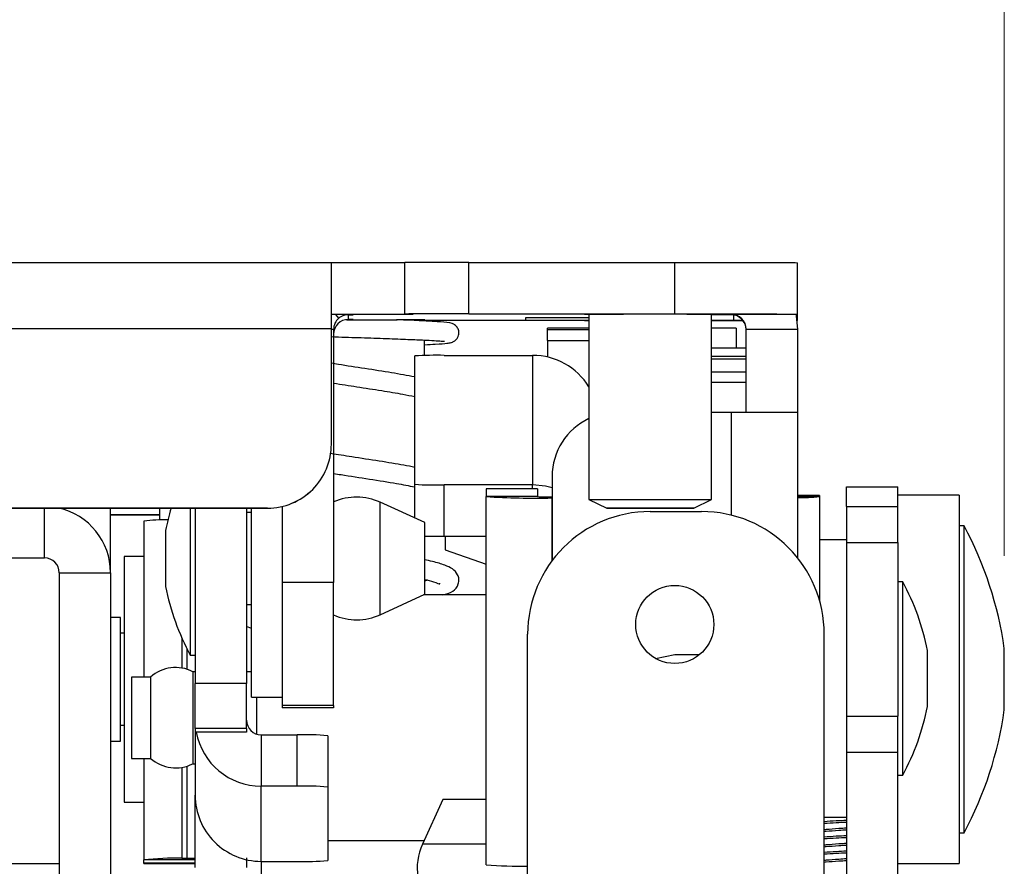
# Paper-space layout 'Sheet2' of a CAD drawing. Header units: millimetres. Extents: x 0 to 1118, y 0 to 864.
# Tile 40 of 232: x 491 to 508, y 181 to 196. Entities that reach past the tile are written whole.
import ezdxf

# ---------------------------------------------------------------- set-up
doc = ezdxf.new("R2010")
doc.units = ezdxf.units.MM
doc.styles.add('SLDTEXTSTYLE0', font='arial.ttf', dxfattribs={"width": 0.948})
doc.dimstyles.new('SLDDIMSTYLE1', dxfattribs={"dimtxt": 5.650301, "dimasz": 4.572, "dimexe": 0, "dimexo": 0.0625, "dimgap": 1.412575, "dimtad": 0, "dimtih": 1, "dimtoh": 1, "dimdec": 1, "dimlfac": 3, "dimrnd": 1e-09, "dimzin": 12, "dimdsep": 46, "dimtxsty": 'SLDTEXTSTYLE0', "dimsah": 1, "dimcen": 0.09, "dimadec": 0, "dimazin": 3, "dimtfac": 1, "dimtofl": 0, "dimtmove": 0, "dimatfit": 3, "dimfxl": 1, "dimfrac": 2, "dimtolj": 1, "dimtzin": 12, "dimarcsym": 0})

# ---------------------------------------------------------------- blocks, each defined once
blk = doc.blocks.new('_D_7')
at = {"color": 7, "linetype": 'Continuous', "lineweight": 0}
for p, q in [((326.925, 186.415), (326.925, 212.608)), ((508.478, 186.415), (508.478, 212.608)), ((326.925, 211.008), (405.413, 211.008)), ((508.478, 211.008), (429.99, 211.008))]:
    blk.add_line(p, q, dxfattribs=at)
for points in [[(326.925, 211.008), (331.497, 210.246), (331.497, 211.77)], [(508.478, 211.008), (503.906, 211.77), (503.906, 210.246)]]:
    blk.add_solid(points, dxfattribs=at)
at = {"color": 7, "linetype": 'Continuous', "lineweight": 0, "char_height": 5.8208, "attachment_point": 1, "style": 'SLDTEXTSTYLE0'}
for s, insert in [('544.7', (408, 218.511)), ('(21.44)', (405.413, 209.834))]:
    blk.add_mtext(s, dxfattribs=dict(at, insert=insert))

psp = doc.layouts.new('Sheet2')

# ---------------------------------------------------------------- linework, layer by layer
at = {"color": 7, "linetype": 'Continuous', "lineweight": 30}
for p, q in [((338.5382, 191.4694), (496.8649, 191.4694)), ((496.8649, 190.3305), (496.8649, 191.4694)), ((496.8649, 191.4694), (498.1349, 191.4694)), ((498.1349, 190.5838), (498.1349, 191.4694)), ((499.2355, 190.5845), (499.2355, 191.4701)), ((499.2355, 191.4701), (502.7915, 191.4701)), ((502.7915, 190.5845), (502.7915, 191.4701)), ((504.9082, 190.5831), (504.9082, 191.4687)), ((496.8649, 190.5838), (498.1349, 190.5838)), ((496.995, 190.5126), (496.9449, 190.5724)), ((497.1372, 190.4895), (497.2425, 190.4895)), ((497.1578, 190.5718), (497.1578, 190.4904)), ((497.2425, 190.4904), (497.1578, 190.4904)), ((497.2425, 190.572), (497.2425, 190.5721)), ((497.2425, 190.4895), (497.2425, 190.4904)), ((498.1349, 190.5838), (498.1349, 190.5838)), ((498.2703, 190.5817), (498.2703, 190.5775)), ((498.4735, 190.464), (498.4735, 190.4834)), ((498.4778, 190.4834), (498.4735, 190.4833)), ((499.2355, 190.5845), (502.7915, 190.5845)), ((501.3099, 190.4696), (499.2355, 190.4696)), ((500.2126, 190.516), (500.2126, 190.4798)), ((501.3099, 190.5834), (501.3099, 187.3861)), ((503.4265, 187.3861), (503.4265, 190.5834)), ((503.6382, 190.569), (503.4265, 190.569)), ((503.4265, 190.4738), (503.8075, 190.4738)), ((503.7686, 190.569), (503.6382, 190.569)), ((503.8075, 190.5803), (503.7686, 190.5803)), ((503.7686, 190.5803), (503.7686, 190.5768)), ((503.7686, 190.5768), (503.7686, 190.569)), ((503.8075, 190.4738), (503.9668, 190.4738)), ((504.8982, 190.4732), (504.9082, 190.4731)), ((504.9082, 190.471), (504.8985, 190.4709)), ((504.9082, 190.5831), (504.9082, 190.581)), ((504.9082, 190.4731), (504.9082, 190.581)), ((504.9082, 190.4731), (504.9082, 190.471)), ((496.8649, 190.3305), (338.5382, 190.3305)), ((496.8649, 188.3375), (496.8649, 190.3305)), ((496.9038, 190.3176), (496.9038, 185.9539)), ((501.3099, 190.342), (500.5927, 190.342)), ((500.5927, 190.3176), (500.5927, 190.342)), ((500.5927, 190.1297), (500.5927, 190.3176)), ((503.8499, 190.342), (503.4265, 190.342)), ((503.8499, 190.342), (503.8499, 189.9926)), ((504.0226, 190.3228), (504.9082, 190.3228)), ((504.0226, 188.8842), (504.0226, 190.3228)), ((504.9082, 190.3228), (504.9082, 188.8834)), ((498.4735, 189.8684), (498.4735, 190.1339)), ((500.5927, 190.1297), (500.5927, 189.8422)), ((504.0226, 189.9926), (503.4265, 189.9926)), ((498.3034, 187.6468), (498.3034, 189.8611)), ((498.8114, 189.8709), (500.3387, 189.8709)), ((500.3387, 189.8709), (500.3387, 187.637)), ((504.0226, 189.8068), (503.4265, 189.8068)), ((503.7686, 188.8842), (503.4265, 188.8842)), ((504.9082, 188.8834), (504.9082, 186.3814)), ((496.8649, 188.3369), (496.8649, 188.3375)), ((500.6749, 187.7835), (500.6749, 186.331)), ((498.3034, 187.0663), (498.3034, 187.6468)), ((498.8114, 186.7515), (498.8114, 187.637)), ((500.3387, 187.637), (498.8114, 187.637)), ((505.7549, 187.601), (506.6405, 187.601)), ((505.7549, 187.2663), (505.7549, 187.601)), ((506.6405, 187.2663), (506.6405, 187.601)), ((500.42, 187.5698), (499.5344, 187.5698)), ((500.42, 187.5694), (499.5344, 187.5694)), ((499.5344, 187.5694), (499.5344, 187.4341)), ((499.5344, 181.0853), (499.5344, 187.4341)), ((500.42, 187.4341), (499.5344, 187.4341)), ((500.42, 187.5694), (500.42, 187.4341)), ((500.674, 187.4292), (500.674, 187.4121)), ((500.6749, 187.4292), (500.674, 187.4292)), ((500.6749, 187.4121), (500.674, 187.4121)), ((505.2884, 187.4536), (504.9082, 187.4536)), ((505.2884, 187.453), (505.2884, 187.4536)), ((505.2884, 187.453), (505.2884, 187.4341)), ((505.2884, 187.4341), (505.2884, 185.6449)), ((507.6988, 187.4606), (506.6405, 187.4606)), ((507.6988, 187.4606), (507.6988, 181.6667)), ((496.0182, 187.2659), (496.0182, 185.9539)), ((498.4778, 186.9865), (497.7095, 187.3379)), ((501.3099, 187.3861), (501.6189, 187.2354)), ((503.1175, 187.2354), (503.4265, 187.3861)), ((505.7549, 187.2663), (506.6405, 187.2663)), ((505.7549, 187.2663), (505.7549, 187.2624)), ((505.7549, 187.2624), (506.6405, 187.2624)), ((505.7549, 187.2624), (505.7549, 186.6424)), ((506.6405, 187.2624), (506.6405, 187.2663)), ((506.6405, 186.6424), (506.6405, 187.2624)), ((495.7642, 187.2368), (339.6389, 187.2368)), ((339.6389, 187.2362), (495.7642, 187.2362)), ((492.1693, 187.2362), (492.1693, 187.2337)), ((493.0549, 186.1228), (493.0549, 187.2362)), ((493.9015, 187.1225), (493.0549, 187.1225)), ((493.0549, 187.1219), (493.9015, 187.1219)), ((493.9015, 187.2362), (493.9015, 187.0307)), ((494.4307, 187.2362), (494.4307, 184.7005)), ((494.5154, 187.2362), (494.5154, 184.2117)), ((495.401, 187.2362), (495.401, 184.2117)), ((495.489, 187.1622), (495.401, 187.1622)), ((495.489, 183.9766), (495.489, 187.2362)), ((495.7642, 187.2362), (495.7642, 187.2368)), ((502.3682, 187.1777), (503.2538, 187.1777)), ((493.6264, 187.0099), (493.6264, 184.7126)), ((498.4778, 185.7503), (498.4778, 186.9865)), ((507.7835, 186.9314), (507.6988, 186.9314)), ((507.7835, 181.6397), (507.7835, 186.9314)), ((494.004, 186.851), (494.004, 186.5377)), ((498.8114, 186.7515), (499.5344, 186.7515)), ((498.8291, 186.7515), (498.8291, 186.5151)), ((505.7549, 186.6909), (505.2884, 186.6909)), ((505.7549, 186.6424), (506.6405, 186.6424)), ((505.7549, 186.6424), (505.7549, 183.649)), ((506.6405, 186.6424), (506.6405, 183.649)), ((493.6264, 186.4022), (493.2877, 186.4022)), ((493.2877, 186.4022), (493.2877, 182.1689)), ((494.004, 186.5377), (494.004, 185.8858)), ((498.8291, 186.5151), (499.5344, 186.2679)), ((491.1109, 186.3768), (491.9153, 186.3768)), ((492.1693, 186.1228), (492.1693, 179.3884)), ((492.1693, 186.1228), (493.0549, 186.1228)), ((493.0549, 186.1228), (493.0549, 179.3884)), ((496.9038, 185.9539), (496.0182, 185.9539)), ((496.0182, 185.9539), (496.0182, 183.8358)), ((496.9038, 183.8358), (496.9038, 185.9539)), ((498.5294, 185.9932), (498.4735, 185.979)), ((506.7252, 185.967), (506.6405, 185.967)), ((506.7252, 183.5613), (506.7252, 185.967)), ((497.7095, 185.3989), (498.4778, 185.7503)), ((499.5344, 185.7388), (498.4524, 185.7388)), ((498.4735, 185.7388), (498.4735, 185.7484)), ((495.401, 185.5747), (495.489, 185.5747)), ((493.2276, 185.3524), (493.0549, 185.3524)), ((493.2276, 183.2188), (493.2276, 185.3524)), ((493.2877, 185.0793), (493.2276, 185.0793)), ((495.489, 185.1628), (495.401, 185.1936)), ((500.2515, 179.3884), (500.2515, 185.061)), ((505.3705, 179.3884), (505.3705, 185.061)), ((493.6264, 184.7126), (493.6264, 184.3222)), ((494.4307, 184.7005), (494.5154, 184.7005)), ((502.4595, 184.6449), (502.7915, 184.711)), ((502.46, 184.6446), (502.7915, 184.7104)), ((502.7915, 184.711), (503.2196, 184.711)), ((502.7915, 184.7104), (502.7915, 184.711)), ((502.7915, 184.7104), (503.2189, 184.7104)), ((507.1519, 184.0856), (507.1519, 184.7816)), ((508.4778, 183.7564), (508.4778, 184.8147)), ((494.5154, 184.4158), (494.473, 184.4158)), ((494.473, 184.4158), (494.473, 182.8283)), ((495.489, 184.4158), (495.401, 184.4158)), ((493.7464, 184.3222), (493.4147, 184.3222)), ((493.4147, 184.3222), (493.4147, 182.9219)), ((493.7464, 184.3222), (493.7464, 182.9219)), ((495.401, 184.2117), (494.5154, 184.2117)), ((494.5154, 183.4382), (494.5154, 184.2117)), ((495.401, 183.4382), (495.401, 184.2117)), ((507.1519, 183.8164), (507.1519, 184.0856)), ((495.489, 183.9766), (496.0182, 183.9766)), ((495.572, 183.9766), (495.572, 183.3409)), ((496.9038, 183.8358), (496.0182, 183.8358)), ((496.0182, 183.8358), (496.0182, 183.793)), ((496.9038, 183.793), (496.0182, 183.793)), ((496.9038, 183.8358), (496.9038, 183.793)), ((505.7549, 183.649), (506.6405, 183.649)), ((505.7549, 183.649), (505.7549, 183.029)), ((506.6405, 183.029), (506.6405, 183.649)), ((506.7252, 182.6311), (506.7252, 183.5613)), ((493.2276, 183.4918), (493.2877, 183.4918)), ((495.401, 183.4382), (494.5154, 183.4382)), ((494.5154, 183.4382), (494.5154, 183.374)), ((495.401, 183.374), (494.5154, 183.374)), ((494.5154, 183.374), (494.5154, 182.285)), ((495.401, 183.4382), (495.401, 183.374)), ((493.0549, 183.2188), (493.2276, 183.2188)), ((495.655, 183.327), (495.655, 182.4417)), ((495.655, 183.327), (496.2722, 183.327)), ((496.2722, 182.4417), (496.2722, 183.327)), ((496.8014, 183.3122), (496.8014, 182.4269)), ((505.7549, 183.029), (506.6405, 183.029)), ((505.7549, 183.029), (505.7549, 180.9124)), ((506.6405, 180.9124), (506.6405, 183.029)), ((493.4147, 182.9219), (493.7464, 182.9219)), ((493.6264, 182.9219), (493.6264, 181.1702)), ((494.473, 182.8283), (494.5154, 182.8283)), ((506.6405, 182.6311), (506.7252, 182.6311)), ((495.655, 181.1458), (495.655, 182.4417)), ((496.2722, 182.4417), (495.655, 182.4417)), ((496.8014, 182.4269), (496.8014, 181.1607)), ((493.2877, 182.1689), (493.6264, 182.1689)), ((494.5154, 181.0421), (494.5154, 182.285)), ((498.7868, 182.2112), (498.4354, 181.4429)), ((499.5344, 182.2112), (498.7868, 182.2112)), ((505.3705, 181.9072), (505.7549, 181.9072)), ((507.6988, 181.6667), (507.6988, 181.1106)), ((507.6988, 181.6397), (507.7835, 181.6397)), ((496.8014, 181.5054), (498.464, 181.5054)), ((494.512, 181.1702), (493.6264, 181.1702)), ((493.6264, 181.1118), (493.6264, 181.1702)), ((494.2844, 181.1991), (494.3687, 181.2002)), ((494.512, 181.1118), (494.512, 181.1702)), ((495.401, 181.2067), (495.401, 181.0421)), ((495.655, 181.1458), (496.2722, 181.1458)), ((491.1109, 181.1106), (492.1693, 181.1106)), ((494.512, 181.1118), (493.6264, 181.1118)), ((493.6264, 181.1106), (493.6264, 181.1118)), ((493.6264, 181.1106), (494.512, 181.1106)), ((494.512, 181.1106), (494.512, 181.1118)), ((506.6405, 181.1106), (507.6988, 181.1106))]:
    psp.add_line(p, q, dxfattribs=at)
at = {"color": 8, "linetype": 'Continuous', "lineweight": 30}
for p, q in [((503.8075, 190.4738), (503.8075, 190.566)), ((496.9038, 190.3176), (496.8649, 190.3176)), ((500.5927, 190.3176), (501.3099, 190.3176)), ((500.5927, 190.1297), (501.3099, 190.1297)), ((503.4265, 189.8544), (504.0226, 189.8544)), ((503.4265, 189.5889), (504.0226, 189.5889)), ((503.4265, 189.4072), (504.0226, 189.4072)), ((503.7686, 187.1142), (503.7686, 188.8842)), ((500.3387, 187.5698), (500.3387, 187.637)), ((500.674, 186.3299), (500.674, 187.4121)), ((504.9082, 187.453), (505.2884, 187.453)), ((504.9082, 187.4341), (505.2884, 187.4341)), ((497.7095, 185.3989), (497.7095, 187.3379)), ((491.9153, 186.3768), (491.9153, 187.2362)), ((494.2844, 184.9991), (494.2844, 184.4788)), ((494.3687, 184.8198), (494.3687, 184.4587)), ((494.2844, 182.7654), (494.2844, 181.1991)), ((494.3687, 182.7855), (494.3687, 181.2002)), ((499.5344, 181.4429), (498.4354, 181.4429)), ((494.5154, 181.1852), (494.2844, 181.1991)), ((494.5154, 181.1914), (494.3687, 181.2002)), ((495.655, 181.1458), (495.655, 180.7427))]:
    psp.add_line(p, q, dxfattribs=at)
at = {"color": 7, "linetype": 'Continuous', "lineweight": 30, "flags": 128}
for points in [[(502.7915, 191.4701), (503.2045, 191.4701), (503.6016, 191.47), (503.9675, 191.4699), (504.2883, 191.4697), (504.5515, 191.4695), (504.7471, 191.4693), (504.8675, 191.469), (504.9082, 191.4687)], [(496.8649, 190.5825), (497.0765, 190.5825), (497.4454, 190.5825), (497.7782, 190.5824), (498.0423, 190.5822), (498.2119, 190.582), (498.2703, 190.5817)], [(498.2703, 190.5775), (498.2119, 190.5773), (498.0423, 190.577), (497.7782, 190.5769), (497.4454, 190.5768), (497.0765, 190.5767), (496.8649, 190.5767)], [(499.2355, 190.4696), (499.0208, 190.4696), (498.8143, 190.4697), (498.624, 190.4698), (498.4735, 190.4698)], [(501.3099, 190.5828), (501.2325, 190.583), (501.2325, 190.5832), (501.3555, 190.5835), (501.5883, 190.5837), (501.9057, 190.5838), (502.2731, 190.5839), (502.6509, 190.5839), (502.998, 190.5838), (503.2769, 190.5836), (503.4573, 190.5834), (503.5197, 190.5831), (503.5197, 190.5831)], [(501.3099, 190.4707), (501.2325, 190.4709), (501.2325, 190.4712), (501.3099, 190.4713)], [(502.7915, 190.5845), (503.2045, 190.5845), (503.6016, 190.5844), (503.9675, 190.5843), (504.2883, 190.5841), (504.5515, 190.5839), (504.7471, 190.5837), (504.8675, 190.5834), (504.9082, 190.5831)], [(503.5197, 190.5831), (503.4573, 190.5829), (503.4265, 190.5828)], [(503.4265, 190.4713), (503.4573, 190.4713), (503.5197, 190.471)], [(503.5197, 190.471), (503.4573, 190.4708), (503.4265, 190.4707)], [(503.9699, 190.4699), (503.9675, 190.4699), (503.6016, 190.4697), (503.4265, 190.4697)], [(504.8786, 190.5809), (504.8863, 190.5451), (504.9082, 190.3228)], [(500.6749, 187.5863), (500.5611, 187.6151), (500.3387, 187.637)], [(501.3099, 187.3861), (501.3099, 187.3861), (501.3737, 187.3864), (501.5575, 187.3866), (501.839, 187.3867), (502.1844, 187.3868), (502.552, 187.3868), (502.8974, 187.3867), (503.1789, 187.3866), (503.3627, 187.3864), (503.4265, 187.3861), (503.4265, 187.3861)], [(503.1175, 187.2354), (503.0605, 187.2352), (502.898, 187.235), (502.655, 187.2349), (502.3682, 187.2349), (502.0815, 187.2349), (501.8384, 187.235), (501.6759, 187.2352), (501.6189, 187.2354), (501.6759, 187.2356), (501.8384, 187.2357), (502.0815, 187.2359), (502.3682, 187.2359), (502.655, 187.2359), (502.898, 187.2357), (503.0605, 187.2356), (503.1175, 187.2354)], [(502.8927, 187.2354), (502.8528, 187.2353), (502.7391, 187.2352), (502.5689, 187.2351), (502.3682, 187.235), (502.1675, 187.2351), (501.9973, 187.2352), (501.8836, 187.2353), (501.8437, 187.2354), (501.8836, 187.2355), (501.9973, 187.2356), (502.1675, 187.2357), (502.3682, 187.2357), (502.5689, 187.2357), (502.7391, 187.2356), (502.8528, 187.2355), (502.8927, 187.2354)], [(494.512, 181.1702), (494.5145, 181.1712), (494.5154, 181.1714)]]:
    psp.add_lwpolyline(points, dxfattribs=at)
at = {"color": 7, "linetype": 'Continuous', "lineweight": 30}
psp.add_circle((502.7915, 185.2304), 0.6731, dxfattribs=at)
for centre, radius, start, end in [((498.9631, -227.464), 418.9342, 89.962742, 90.113275), ((496.955, 75.1283), 115.4442, 89.857306, 90.044719), ((497.1579, 190.3176), 0.254, 129.88005, 179.99716), ((497.1578, 190.2364), 0.254, 90.00163, 179.99837), ((497.1681, 204.9435), 14.3717, 269.95895, 270.2965), ((498.074, 62.9361), 127.5479, 89.818637, 90.02601), ((498.959, -222.1619), 412.7465, 89.961613, 90.114404), ((501.1671, -234.4257), 424.9428, 89.980751, 90.128699), ((501.0525, 495.4037), 304.9251, 269.842185, 270.048365), ((503.7686, 190.3228), 0.254, 359.9983, 90.00058), ((503.7686, 190.315), 0.254, 359.99654, 90.00234), ((504.0841, 603.3262), 412.746, 269.961613, 270.114404), ((498.6843, 183.2905), 6.5816, 88.89416, 93.31843), ((500.3388, 188.7313), 1.1396, 31.55969, 90.00284), ((501.7755, 187.7835), 1.1007, 115.02896, 180.00034), ((504.0513, -244.5536), 433.4379, 89.886719, 90.037364), ((495.7642, 188.3375), 1.1007, 269.99983, 0.00043), ((495.7642, 188.3369), 1.1007, 269.99983, 0.00043), ((498.6844, 194.2201), 6.5843, 266.68247, 271.10494), ((497.3018, 186.4467), 0.98, 65.4183, 113.9602), ((500.3892, 202.175), 14.7657, 266.68135, 271.10535), ((500.6105, 190.7177), 3.289, 266.67981, 271.10648), ((504.9454, 190.9673), 3.5498, 269.40029, 275.54497), ((491.9153, 186.1228), 1.1396, 0, 77.69788), ((498.156, 186.0256), 4.2333, 163.38347, 168.75681), ((502.3682, 185.061), 2.1167, 90, 180), ((503.2538, 185.061), 2.1167, 0, 90), ((493.9775, 184.619), 2.4165, 88.4063, 98.35477), ((502.1904, 183.9247), 6.35, 8.05738, 28.2616), ((498.7918, 207.0636), 20.3121, 269.10232, 270.05526), ((491.9153, 186.1228), 0.254, 0, 90), ((498.156, 186.7112), 4.2333, 191.24319, 208.35764), ((502.9998, 183.9563), 4.2333, 11.24319, 28.35764), ((497.3018, 186.2901), 0.98, 246.0398, 294.5817), ((494.1773, 183.8441), 0.6437, 62.64938, 132.02985), ((502.9998, 184.6418), 4.2333, 331.64236, 348.75681), ((502.1904, 184.6465), 6.35, 331.7384, 351.94262), ((495.6549, 183.5809), 0.254, 180.01214, 270.01027), ((495.6548, 183.5812), 1.1395, 190.47413, 270.01001), ((496.4044, 178.5924), 4.7365, 85.19235, 91.59937), ((494.1773, 183.4001), 0.6437, 227.97015, 297.35062), ((496.4044, 177.7067), 4.7369, 85.19262, 91.5991), ((495.6548, 182.2852), 1.1394, 180.0108, 270.01156), ((499.3266, 181.0352), 0.98, 155.4183, 223.11126), ((494.1635, 176.4511), 4.7496, 88.54134, 96.49293), ((494.3956, 182.2591), 1.0593, 268.54376, 276.49059), ((496.4044, 185.8805), 4.7365, 268.40063, 274.80765), ((500.115, 188.8641), 7.8004, 265.73149, 271.00291)]:
    psp.add_arc(centre, radius, start, end, dxfattribs=at)
for points, knots in [([(497.1578, 190.5718), (497.1477, 190.5715), (497.1292, 190.571), (497.0882, 190.5634), (497.0483, 190.548), (497.0164, 190.5293), (497.0021, 190.5181), (496.995, 190.5126)], [0, 0, 0, 0, 0.32996532, 0.60436996, 0.82162421, 0.91159701, 1, 1, 1, 1]), ([(497.1288, 190.4845), (497.2923, 190.4845), (497.5434, 190.4845), (497.818, 190.4844), (497.9412, 190.4844), (497.9862, 190.4843), (497.9971, 190.4843), (497.9998, 190.4843), (498.0001, 190.4843), (497.9997, 190.4843), (497.9985, 190.4843), (497.9961, 190.4843), (497.9922, 190.4843), (497.9889, 190.4843), (497.9871, 190.4843)], [0, 0, 0, 0, 0.5138028, 0.7893837, 0.9269627, 0.9613263, 0.9754498, 0.9801291, 0.9827589, 0.9848891, 0.9870305, 0.9896265, 0.9941601, 1, 1, 1, 1]), ([(498.4735, 190.054), (498.5391, 190.057), (498.717, 190.0653), (498.8491, 190.0781), (498.9166, 190.0877), (498.9516, 190.0979), (498.9822, 190.1107), (499.0114, 190.1338), (499.0346, 190.1577), (499.0549, 190.1926), (499.066, 190.2351), (499.0669, 190.2739), (499.059, 190.3107), (499.0403, 190.3519), (499.007, 190.3887), (498.9731, 190.4091), (498.9031, 190.4366), (498.7877, 190.4452), (498.5054, 190.4636), (498.239, 190.4753), (498.0415, 190.4825), (497.9871, 190.4845)], [0, 0, 0, 0, 0.0800333, 0.2174102, 0.2961995, 0.3226889, 0.353827, 0.3605951, 0.3705795, 0.3881682, 0.4002112, 0.4133093, 0.4260352, 0.4382154, 0.4603906, 0.4816343, 0.50599, 0.6762541, 0.8057708, 0.946541, 1, 1, 1, 1]), ([(496.8649, 190.1932), (496.9456, 190.1904), (497.1671, 190.1828), (497.5512, 190.1702), (497.9639, 190.1557), (498.3055, 190.1422), (498.5538, 190.1304), (498.7123, 190.1213), (498.7995, 190.1142), (498.8122, 190.1149), (498.8176, 190.1152)], [0, 0, 0, 0, 0.092656, 0.2544156, 0.418286, 0.5675142, 0.7014032, 0.8198305, 0.922776, 1, 1, 1, 1]), ([(498.3034, 189.4988), (498.1739, 189.5226), (497.9118, 189.5707), (497.4512, 189.6422), (497.0881, 189.6967), (496.9049, 189.7269), (496.8649, 189.7335)], [0, 0, 0, 0, 0.3023128, 0.6118237, 0.9152746, 1, 1, 1, 1]), ([(496.9038, 189.3918), (497.0373, 189.3711), (497.3146, 189.328), (497.7262, 189.2644), (498.0684, 189.208), (498.2364, 189.1742), (498.3034, 189.1608)], [0, 0, 0, 0, 0.2687836, 0.558313, 0.8239041, 1, 1, 1, 1]), ([(498.3034, 187.9397), (498.2423, 187.9518), (498.0617, 187.9876), (497.6885, 188.0476), (497.2495, 188.1145), (496.9757, 188.1579), (496.8563, 188.1768)], [0, 0, 0, 0, 0.1519271, 0.4493528, 0.7599359, 1, 1, 1, 1]), ([(496.9038, 187.8344), (496.9468, 187.8275), (497.1449, 187.7954), (497.5274, 187.738), (497.9749, 187.6673), (498.2027, 187.6223), (498.3034, 187.6024)], [0, 0, 0, 0, 0.0898249, 0.413824, 0.740833, 1, 1, 1, 1]), ([(498.785, 185.7388), (498.8469, 185.7561), (498.965, 185.7891), (499.0552, 185.8928), (499.0712, 186.0142), (499.0228, 186.1613), (498.8639, 186.2418), (498.6611, 186.3066), (498.5199, 186.3362), (498.4735, 186.3459)], [0, 0, 0, 0, 0.1626938, 0.3104294, 0.3818705, 0.4514652, 0.732609, 0.9122358, 1, 1, 1, 1]), ([(498.4735, 186.0075), (498.5286, 185.9955), (498.6537, 185.9683), (498.7443, 185.9135), (498.7385, 185.9375), (498.7372, 185.9429)], [0, 0, 0, 0, 0.3793248, 0.8609226, 1, 1, 1, 1]), ([(505.7549, 181.851), (505.6949, 181.8479), (505.5557, 181.8408), (505.4377, 181.8337), (505.3705, 181.8297)], [0, 0, 0, 0, 0.4307325, 1, 1, 1, 1]), ([(505.7549, 181.8179), (505.6949, 181.8148), (505.5557, 181.8078), (505.4377, 181.8007), (505.3705, 181.7966)], [0, 0, 0, 0, 0.4307325, 1, 1, 1, 1]), ([(505.7549, 181.7181), (505.7115, 181.7152), (505.5866, 181.7069), (505.4448, 181.6978), (505.3819, 181.6908), (505.3705, 181.6896)], [0, 0, 0, 0, 0.3035118, 0.8736586, 1, 1, 1, 1]), ([(505.7549, 181.685), (505.7115, 181.6822), (505.5866, 181.6739), (505.4448, 181.6647), (505.3819, 181.6578), (505.3705, 181.6565)], [0, 0, 0, 0, 0.3035118, 0.8736586, 1, 1, 1, 1]), ([(505.7549, 181.5864), (505.6949, 181.5833), (505.5557, 181.5762), (505.4377, 181.5692), (505.3705, 181.5651)], [0, 0, 0, 0, 0.4307325, 1, 1, 1, 1]), ([(505.7549, 181.5533), (505.6949, 181.5503), (505.5557, 181.5432), (505.4377, 181.5361), (505.3705, 181.532)], [0, 0, 0, 0, 0.4307325, 1, 1, 1, 1]), ([(505.7549, 181.4535), (505.7115, 181.4507), (505.5866, 181.4424), (505.4448, 181.4332), (505.3819, 181.4263), (505.3705, 181.425)], [0, 0, 0, 0, 0.3035117, 0.8736583, 1, 1, 1, 1]), ([(505.7549, 181.4205), (505.7115, 181.4176), (505.5866, 181.4093), (505.4448, 181.4002), (505.3819, 181.3932), (505.3705, 181.3919)], [0, 0, 0, 0, 0.3035118, 0.8736586, 1, 1, 1, 1]), ([(505.7549, 181.3218), (505.6949, 181.3187), (505.5557, 181.3117), (505.4377, 181.3046), (505.3705, 181.3005)], [0, 0, 0, 0, 0.4307325, 1, 1, 1, 1]), ([(505.7549, 181.2887), (505.6949, 181.2857), (505.5557, 181.2786), (505.4377, 181.2715), (505.3705, 181.2675)], [0, 0, 0, 0, 0.4307325, 1, 1, 1, 1]), ([(505.7549, 181.189), (505.7115, 181.1861), (505.5866, 181.1778), (505.4448, 181.1686), (505.3819, 181.1617), (505.3705, 181.1604)], [0, 0, 0, 0, 0.3035121, 0.8736587, 1, 1, 1, 1]), ([(505.7549, 181.1559), (505.7115, 181.153), (505.5866, 181.1447), (505.4448, 181.1356), (505.3819, 181.1286), (505.3705, 181.1273)], [0, 0, 0, 0, 0.30351206, 0.87365827, 1, 1, 1, 1])]:
    psp.add_open_spline(points, degree=3, knots=knots, dxfattribs=at)

# ---------------------------------------------------------------- dimensions: what is measured, and where the dimension line sits
at = {"color": 7, "linetype": 'Continuous', "lineweight": 0}
dim = psp.add_linear_dim(base=(508.4778, 211.0077), p1=(326.9253, 184.8147), p2=(508.4778, 184.8147), text='<>\\P(21.44)', dimstyle='SLDDIMSTYLE1', dxfattribs=at)
dim.commit()
dim.dimension.update_dxf_attribs({"geometry": '_D_7', "text_midpoint": (417.7015, 211.0077), "dimtype": 160})

doc.saveas('drawing.dxf')
